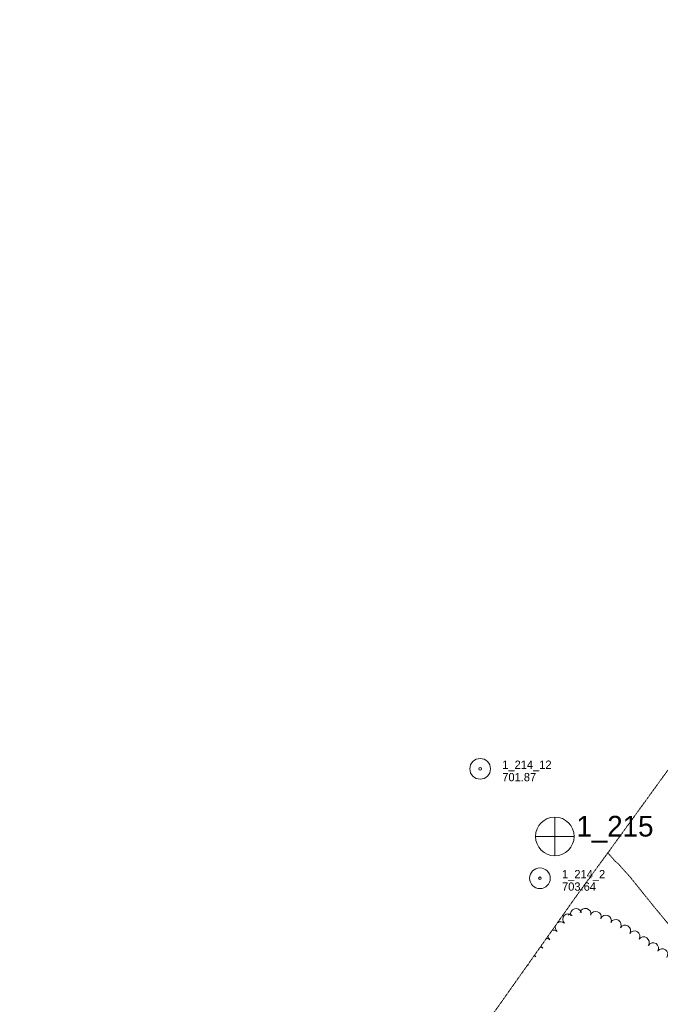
# Model space of a CAD drawing. Extents: x 863487 to 870045, y 569252 to 575761.
# Tile 61 of 66: x 868236 to 868700, y 574346 to 575060. Entities that reach past the tile are written whole.
import ezdxf

# ---------------------------------------------------------------- set-up
doc = ezdxf.new("R2010")
doc.units = 0
doc.header["$LTSCALE"] = 0.005
doc.header["$MEASUREMENT"] = 0
doc.linetypes.add('DGN Style 3', pattern=[37.5, 25, -12.5])
for name, color, linetype, lineweight in [('E_DWY', 2, 'DGN Style 3', 15), ('E_LAND_Vegetation', 3, 'Continuous', 15), ('E_MAP_Limits', 3, 'DGN Style 3', 15), ('E_MAP_PassPoints', 40, 'Continuous', 15)]:
    doc.layers.add(name, color=color, linetype=linetype, lineweight=lineweight)
doc.styles.add('Style-IGR_FONT_0', font='IGR_FONT_0.shx')

# ---------------------------------------------------------------- blocks, each defined once
blk = doc.blocks.new('PP')
at = {"layer": 'E_MAP_PassPoints', "color": 40, "linetype": 'Continuous', "lineweight": 0}
for radius in [7.5, 0.96]:
    blk.add_circle((0, 0), radius, dxfattribs=at)
blk = doc.blocks.new('PHOTOC')
at = {"layer": 'E_MAP_Limits', "color": 73, "linetype": 'Continuous', "lineweight": 0}
for p, q in [((0.12, 14.06), (0.06, -13.8)), ((-13.79, 0.03), (14.12, 0.01))]:
    blk.add_line(p, q, dxfattribs=at)
blk.add_circle((0.17, 0.04), 14, dxfattribs=at)

msp = doc.modelspace()

# ---------------------------------------------------------------- linework, layer by layer
at = {"layer": 'E_DWY', "color": 51, "linetype": 'DGN Style 3', "flags": 128}
msp.add_lwpolyline([(868860.04, 574243.53), (868859.86, 574247.31), (868859.45, 574249.46), (868859.27, 574251.54), (868858.94, 574254.3), (868858.61, 574255.93), (868858.08, 574258.06), (868857.53, 574259.4), (868856.51, 574260.94), (868855.19, 574262.51), (868853.06, 574264.83), (868850.61, 574267.13), (868849.01, 574268.69), (868847.33, 574270.28), (868845.56, 574272.15), (868843.32, 574274.16), (868840.51, 574276.84), (868837.93, 574279.43), (868836.01, 574281.41), (868834.42, 574283.01), (868833.78, 574283.68), (868833.4, 574283.94), (868831.98, 574283.89), (868829.67, 574283.81), (868826.65, 574283.85), (868824.59, 574283.78), (868822.04, 574283.26), (868820.36, 574282.36), (868818.34, 574280.74), (868816.81, 574279.3), (868815.81, 574278.26), (868814.66, 574277.19), (868813.81, 574276.65), (868813.08, 574277.1), (868811.86, 574278.5), (868806.63, 574284.39), (868789.22, 574305.43), (868766.01, 574333.09), (868744.15, 574359.14), (868718.62, 574389.39), (868695.07, 574417.88), (868677.76, 574439.4), (868671.64, 574446.1), (868670.8, 574447.11), (868669.48, 574448.6), (868668.4, 574449.35), (868667.02, 574450.61), (868665.99, 574451.84), (868664.13, 574454.01), (868662.77, 574455.58), (868662.23, 574456.26)], dxfattribs=at)
at = {"layer": 'E_LAND_Vegetation', "color": 93, "linetype": 'Continuous'}
msp.add_line((868634.97, 574412.05), (868633.57, 574411.07), dxfattribs=at)
for centre, start, end in [((868639.2, 574411.85), 17.23406, 197.21874), ((868645.96, 574412), 347.02547, 167.01015), ((868633.5, 574408.01), 45.33091, 225.31558), ((868653.39, 574409.83), 340.17915, 160.16383), ((868660.78, 574407.01), 337.7412, 157.72588), ((868628.05, 574402.32), 164.12763, 228.77453), ((868628.05, 574402.32), 48.78985, 125.34159), ((868667.83, 574403.92), 329.74979, 149.73447), ((868674.68, 574399.89), 328.1885, 148.17317), ((868617.7, 574390.21), 50.66491, 90.03599), ((868622.78, 574396.3), 187.35266, 228.77453), ((868622.78, 574396.3), 48.78985, 102.11656), ((868681.48, 574395.67), 328.1885, 148.17317), ((868688.13, 574391.34), 326.3045, 146.28918), ((868612.6, 574384.02), 50.31101, 80.33632), ((868617.7, 574390.21), 199.43323, 230.64959), ((868694.98, 574387.05), 328.42457, 148.40925), ((868607.44, 574377.83), 48.79619, 70.56602), ((868612.6, 574384.02), 209.13289, 230.29568), ((868701.57, 574382.8), 324.18334, 144.16801), ((868602.17, 574371.8), 48.79619, 58.49871), ((868607.44, 574377.83), 218.90319, 228.78087)]:
    msp.add_arc(centre, 4, start, end, dxfattribs=at)
at = {"layer": 'E_MAP_Limits', "color": 73, "linetype": 'DGN Style 3', "flags": 128}
for points in [[(868659.27, 574452.19), (868735.88, 574557.68), (868824.73, 574679.75), (868900.91, 574786.15), (868992.98, 574912.29), (869096.75, 575045.24), (869175.64, 575137.82)], [(868659.27, 574452.19), (868640.89, 574427.01), (868543.41, 574289.16), (868452.22, 574154.15), (868382, 574046.11), (868292.71, 573907.76), (868179.52, 573733.35), (868148.95, 573689.06)]]:
    msp.add_lwpolyline(points, dxfattribs=at)

# ---------------------------------------------------------------- block references
at = {"layer": 'E_MAP_Limits', "color": 73, "linetype": 'Continuous'}
msp.add_blockref('PHOTOC', (868623.63, 574468.03), dxfattribs=at)
msp.add_blockref('PHOTOC', (868623.63, 574468.03), dxfattribs=at)
at = {"layer": 'E_MAP_PassPoints', "color": 40, "linetype": 'Continuous'}
for p in [(868569.74, 574517.05), (868569.74, 574517.05), (868613.03, 574437.77), (868613.03, 574437.77)]:
    msp.add_blockref('PP', p, dxfattribs=at)

# ---------------------------------------------------------------- texts
at = {"layer": 'E_MAP_Limits', "color": 73, "linetype": 'Continuous', "style": 'Style-IGR_FONT_0'}
msp.add_text('1_215', height=15, dxfattribs=at).set_placement((868639.46, 574468))
msp.add_text('1_215', height=15, dxfattribs=at).set_placement((868639.46, 574468))
at = {"layer": 'E_MAP_PassPoints', "color": 40, "linetype": 'Continuous', "style": 'Style-IGR_FONT_0'}
for s, p in [('1_214_12', (868585.74, 574517.05)), ('1_214_12', (868585.74, 574517.05)), ('701.87', (868585.74, 574508.05)), ('701.87', (868585.74, 574508.05)), ('1_214_2', (868629.03, 574437.77)), ('1_214_2', (868629.03, 574437.77)), ('703.64', (868629.03, 574428.77)), ('703.64', (868629.03, 574428.77))]:
    msp.add_text(s, height=6, dxfattribs=at).set_placement(p)

doc.saveas('drawing.dxf')
